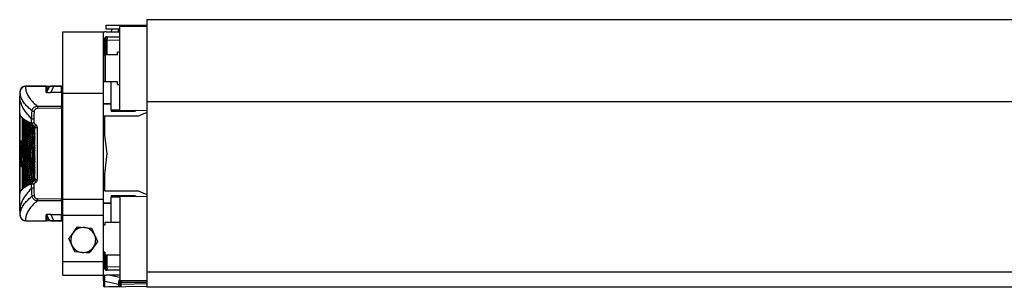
# Model space of a CAD drawing. Header units: millimetres. Extents: x 0 to 420, y 0 to 297.
# Tile 7 of 9: x 262 to 310, y 234 to 247. Entities that reach past the tile are written whole.
import ezdxf

# ---------------------------------------------------------------- set-up
doc = ezdxf.new("R2010")
doc.units = ezdxf.units.MM

msp = doc.modelspace()

# ---------------------------------------------------------------- linework, layer by layer
at = {"color": 7, "linetype": 'Continuous', "lineweight": 25}
for p, q in [((266.4487, 246.1584), (266.4487, 246.3549)), ((266.4487, 246.3549), (267.1035, 246.3549)), ((267.1035, 246.1584), (266.4487, 246.1584)), ((267.0381, 246.0274), (267.0381, 246.1584)), ((267.1035, 246.3549), (268.4132, 246.3549)), ((267.1035, 246.3549), (267.1035, 246.2894)), ((268.4132, 246.2936), (267.1035, 246.2894)), ((267.1035, 244.2595), (267.1035, 246.2894)), ((346.99, 246.6168), (268.4132, 246.6168)), ((268.4132, 246.6168), (268.4132, 242.6337)), ((264.3533, 243.0598), (264.3533, 246.0274)), ((264.3533, 246.0274), (266.3178, 246.0274)), ((266.3178, 243.0598), (266.3178, 246.0274)), ((266.3718, 245.7183), (266.3702, 245.6983)), ((266.4225, 245.6983), (266.3702, 245.6983)), ((266.3702, 245.6983), (266.3702, 244.9143)), ((266.4154, 246.0257), (266.3844, 246.0263)), ((266.4225, 245.6983), (266.4225, 244.9143)), ((266.4487, 246.0274), (267.1035, 246.0274)), ((266.488, 245.7917), (267.1035, 245.7917)), ((267.1035, 245.7477), (266.4897, 245.7638)), ((266.3571, 244.9143), (266.3571, 245.6608)), ((266.4897, 245.6343), (267.1035, 245.6182)), ((266.4897, 244.9143), (266.4897, 245.6343)), ((266.3374, 244.8488), (266.3178, 244.8488)), ((266.3374, 243.6047), (266.3374, 244.9143)), ((266.3374, 244.9143), (266.4029, 244.9143)), ((266.4029, 244.9143), (266.4029, 243.6047)), ((266.9922, 244.9143), (266.4029, 244.9143)), ((267.1035, 245.0452), (266.9922, 245.0452)), ((266.9922, 244.9143), (266.9922, 245.0452)), ((267.1035, 242.2296), (267.1035, 244.2595)), ((266.3178, 243.8011), (266.3374, 243.8011)), ((263.548, 243.4012), (262.534, 243.3923)), ((262.5341, 243.3808), (264.2879, 243.3961)), ((262.5341, 243.3827), (262.5341, 243.3808)), ((262.5341, 243.3808), (262.5341, 243.379)), ((263.5449, 243.1065), (263.5449, 243.3656)), ((263.5607, 243.3891), (263.5679, 243.3898)), ((263.5787, 243.3855), (263.5787, 243.1264)), ((263.5787, 243.1264), (263.6984, 243.3581)), ((263.7549, 243.3914), (263.9028, 243.3927)), ((263.9028, 243.3735), (263.7592, 243.0955)), ((264.2879, 243.4076), (263.7745, 243.4032)), ((264.2879, 243.0999), (264.2879, 243.3919)), ((264.3533, 243.3427), (264.2879, 243.3439)), ((264.2879, 243.3323), (264.3533, 243.3312)), ((266.3374, 243.6243), (266.3178, 243.6243)), ((266.3286, 243.6047), (266.3178, 243.6047)), ((266.4029, 243.6047), (266.3374, 243.6047)), ((266.9922, 243.6047), (266.4029, 243.6047)), ((266.6845, 242.2296), (266.6845, 243.6047)), ((266.9922, 243.4737), (266.9922, 243.6047)), ((266.9922, 243.4737), (267.1035, 243.4737)), ((262.258, 242.9178), (262.258, 242.9178)), ((262.258, 242.0933), (262.258, 242.9178)), ((262.2759, 243.1474), (262.2759, 243.1493)), ((263.7592, 243.0955), (264.2879, 243.0999)), ((264.2879, 243.0886), (263.7592, 243.0841)), ((264.2879, 243.0999), (264.2879, 243.0886)), ((264.2879, 243.0886), (264.2879, 242.4336)), ((264.2879, 243.055), (264.3533, 243.0542)), ((264.2879, 243.025), (264.3533, 243.0239)), ((264.3533, 243.0598), (266.3178, 243.0598)), ((264.3533, 237.9242), (264.3533, 243.0598)), ((266.3178, 237.9242), (266.3178, 243.0598)), ((263.1152, 242.4242), (264.2879, 242.4336)), ((264.2879, 242.3292), (264.2879, 242.4336)), ((264.2879, 242.37), (264.3533, 242.3689)), ((266.3178, 242.557), (266.6845, 242.557)), ((266.3178, 242.5373), (266.6845, 242.5373)), ((266.3844, 242.5373), (266.3844, 242.557)), ((346.99, 242.6337), (268.4132, 242.6337)), ((268.4132, 242.6337), (268.4132, 234.3832)), ((262.258, 242.0933), (262.258, 242.0933)), ((262.258, 238.1751), (262.258, 242.0933)), ((262.2695, 242.0819), (262.2695, 238.1865)), ((262.3891, 240.7621), (262.3891, 241.8584)), ((264.2879, 242.3292), (263.1152, 242.3198)), ((264.2879, 242.3297), (264.3533, 242.3297)), ((264.2879, 242.3292), (264.2879, 237.9392)), ((266.3844, 240.9876), (266.3844, 241.951)), ((266.4148, 241.9545), (268.0334, 241.9545)), ((267.1036, 242.2296), (266.6845, 242.2296)), ((267.1035, 242.2296), (266.6845, 242.2296)), ((266.6845, 242.2296), (266.6845, 242.2296)), ((266.6845, 242.2296), (266.6845, 242.1772)), ((266.6845, 242.1772), (267.7322, 242.1772)), ((267.1035, 242.2296), (268.4132, 242.2253)), ((262.376, 241.852), (262.5075, 241.7208)), ((262.4151, 241.813), (262.4151, 241.4735)), ((262.4151, 241.3348), (262.4151, 241.4735)), ((262.4584, 241.7977), (262.4936, 241.75)), ((262.8373, 241.5961), (262.8377, 241.5961)), ((262.8377, 241.5961), (262.8377, 241.7979)), ((262.8377, 241.7979), (262.8377, 241.7979)), ((262.8487, 241.5682), (262.8493, 241.5684)), ((262.9411, 241.7977), (262.9411, 241.6232)), ((262.9752, 241.4424), (262.9757, 241.4421)), ((262.9958, 241.3952), (262.9946, 241.3958)), ((262.9946, 241.0681), (262.9946, 241.3958)), ((262.9958, 241.3952), (263.0992, 241.3952)), ((262.9958, 238.8731), (262.9958, 241.3952)), ((263.0992, 241.3952), (263.0992, 238.8731)), ((266.488, 240.1342), (266.3178, 241.5363)), ((262.9946, 240.5294), (262.9946, 240.9185)), ((262.4151, 240.7564), (262.3496, 240.7559)), ((262.4167, 240.5761), (262.3496, 240.5755)), ((262.3496, 240.5324), (262.3496, 240.5755)), ((262.3496, 240.5324), (262.4169, 240.5324)), ((262.3496, 240.4706), (262.3496, 240.5324)), ((262.3496, 240.4307), (262.3496, 240.4706)), ((262.3496, 240.4706), (262.4169, 240.4706)), ((262.3496, 240.4307), (262.4168, 240.4302)), ((262.3496, 240.3446), (262.3496, 240.4307)), ((262.4151, 240.5776), (262.4151, 240.3572)), ((262.4169, 240.4706), (262.4169, 240.5324)), ((262.4179, 240.4711), (262.4179, 240.0712)), ((262.4832, 240.7922), (262.4789, 240.7922)), ((262.8976, 240.7928), (262.8329, 240.7917)), ((262.9495, 240.4647), (262.8836, 240.4646)), ((264.3533, 240.7628), (264.3501, 240.7628)), ((262.3496, 240.3446), (262.4158, 240.3441)), ((262.3496, 240.3415), (262.3496, 240.3446)), ((262.3496, 240.3415), (262.4158, 240.3409)), ((262.3496, 240.0147), (262.3496, 240.33)), ((262.3496, 240.0147), (262.3496, 240.058)), ((262.3496, 240.0147), (262.4156, 240.0146)), ((262.3496, 239.9741), (262.3496, 240.0147)), ((262.3496, 239.9741), (262.4155, 239.9735)), ((262.3496, 239.7693), (262.3496, 239.9741)), ((262.4151, 240.3409), (262.4151, 240.3386)), ((262.4151, 240.1825), (262.4151, 240.0175)), ((262.4179, 240.0712), (262.4287, 240.0712)), ((262.5686, 240.1725), (262.503, 240.1724)), ((262.9946, 239.9907), (262.9946, 240.3798)), ((266.3178, 238.5632), (266.488, 240.1342)), ((262.3496, 239.7693), (262.4168, 239.7698)), ((262.3496, 239.7294), (262.3496, 239.7693)), ((262.3496, 239.7294), (262.4169, 239.7294)), ((262.3496, 239.5473), (262.3496, 239.7294)), ((262.3496, 239.5042), (262.3496, 239.5473)), ((262.3496, 239.5473), (262.4169, 239.5473)), ((262.3496, 239.5042), (262.4167, 239.5036)), ((262.3496, 239.4998), (262.3496, 239.5042)), ((262.3496, 239.4998), (262.4151, 239.4994)), ((262.3496, 239.4843), (262.3496, 239.4998)), ((262.3496, 239.4843), (262.4151, 239.4837)), ((262.3891, 238.4144), (262.3891, 239.484)), ((262.4151, 239.5036), (262.4151, 239.1802)), ((262.4169, 239.5473), (262.4169, 239.7294)), ((262.4179, 239.9325), (262.4179, 239.5325)), ((262.4179, 239.5325), (262.4287, 239.5325)), ((262.4789, 239.4762), (262.5047, 239.4758)), ((262.5623, 239.7007), (262.4967, 239.7007)), ((262.9201, 239.5222), (262.8541, 239.5225)), ((262.9539, 239.9061), (262.888, 239.906)), ((262.9201, 239.5222), (262.9292, 239.5829)), ((262.9946, 239.4521), (262.9946, 239.8412)), ((262.4151, 239.1802), (262.4151, 238.7802)), ((262.4179, 239.3938), (262.4179, 238.9939)), ((262.4179, 238.9939), (262.4287, 238.9939)), ((262.9946, 238.9134), (262.9946, 239.3025)), ((266.3844, 238.3247), (266.3844, 239.1779)), ((262.5072, 238.5473), (262.376, 238.4164)), ((262.4151, 238.6416), (262.4151, 238.7802)), ((262.4935, 238.5183), (262.4644, 238.4799)), ((262.7673, 238.7272), (262.7313, 238.7059)), ((262.8377, 238.6723), (262.8373, 238.6723)), ((262.8377, 238.4704), (262.8377, 238.6723)), ((262.8487, 238.7001), (262.8493, 238.7)), ((262.9411, 238.6452), (262.9411, 238.4707)), ((262.9958, 238.8731), (263.0992, 238.8731)), ((262.258, 237.3506), (262.258, 238.1751)), ((262.258, 238.1751), (262.258, 238.1751)), ((262.8377, 238.4704), (262.8377, 238.4704)), ((268.0334, 238.3138), (266.4367, 238.3138)), ((267.7322, 238.0912), (266.6845, 238.0912)), ((266.6845, 238.0912), (266.6845, 238.0388)), ((266.6845, 238.0388), (267.1043, 238.0388)), ((266.6845, 236.7947), (266.6845, 238.0388)), ((268.4132, 238.043), (267.1035, 238.0388)), ((267.1035, 238.0388), (267.1035, 233.979)), ((263.1152, 237.9486), (264.2879, 237.9392)), ((264.2879, 237.8348), (263.1152, 237.8442)), ((264.2879, 237.8348), (264.2879, 237.9392)), ((264.2879, 237.9387), (264.3533, 237.9387)), ((264.2879, 237.8984), (264.3533, 237.8995)), ((264.2879, 237.8348), (264.2879, 237.1798)), ((264.3533, 237.9242), (266.3178, 237.9242)), ((264.3533, 237.1456), (264.3533, 237.9242)), ((266.3178, 237.1456), (266.3178, 237.9242)), ((266.6845, 237.731), (266.3178, 237.731)), ((266.6845, 237.7114), (266.3178, 237.7114)), ((266.3844, 237.7114), (266.3844, 237.731)), ((262.258, 237.3506), (262.258, 237.3505)), ((262.2759, 237.1191), (262.2759, 237.121)), ((263.5449, 236.9027), (263.5449, 237.1619)), ((263.6984, 236.9103), (263.5787, 237.142)), ((263.5787, 237.142), (263.5787, 236.8829)), ((263.7592, 237.1842), (264.2879, 237.1798)), ((264.2879, 237.1684), (263.7592, 237.1729)), ((263.7592, 237.1729), (263.9028, 236.8948)), ((264.2879, 237.2433), (264.3533, 237.2445)), ((264.2879, 237.2134), (264.3533, 237.2142)), ((264.2879, 237.1798), (264.2879, 237.1684)), ((264.2879, 236.8764), (264.2879, 237.1684)), ((264.3533, 237.1456), (266.3178, 237.1456)), ((264.3533, 234.8957), (264.3533, 237.1456)), ((266.3178, 234.8957), (266.3178, 237.1456)), ((262.534, 236.876), (263.548, 236.8672)), ((262.5341, 236.8893), (262.5341, 236.8875)), ((262.5341, 236.8875), (264.2879, 236.8723)), ((262.5341, 236.8875), (262.5341, 236.8852)), ((263.5679, 236.8786), (263.5607, 236.8792)), ((263.9028, 236.8757), (263.7549, 236.8769)), ((263.7745, 236.8652), (264.2879, 236.8607)), ((264.2879, 236.9361), (264.3533, 236.9372)), ((264.2879, 236.9245), (264.3533, 236.9256)), ((266.3832, 236.6637), (266.3178, 236.6637)), ((267.1035, 236.7947), (266.3832, 236.7947)), ((266.3832, 236.7947), (266.3832, 236.6637)), ((265.0449, 236.578), (265.3923, 236.5452)), ((265.3923, 236.5452), (265.7397, 236.5124)), ((265.7397, 236.5124), (265.8851, 236.1952)), ((265.8851, 236.1952), (266.0304, 235.8779)), ((264.6407, 236.009), (264.6407, 236.009)), ((264.786, 235.6917), (264.6407, 236.009)), ((264.9314, 235.3744), (264.786, 235.6917)), ((266.0304, 235.8779), (266.0304, 235.8779)), ((264.9314, 235.3744), (264.9314, 235.3744)), ((265.2788, 235.3417), (264.9314, 235.3744)), ((265.6262, 235.3089), (265.2788, 235.3417)), ((265.6262, 235.3089), (265.6262, 235.3089)), ((266.3832, 235.3541), (266.3178, 235.3541)), ((266.3571, 234.6076), (266.3571, 235.3541)), ((266.3702, 235.3541), (266.3702, 234.5701)), ((266.3832, 235.3541), (266.3832, 235.2231)), ((266.3832, 235.2231), (267.1035, 235.2231)), ((266.4225, 235.2231), (266.4225, 234.5701)), ((266.4897, 234.6341), (266.4897, 235.2231)), ((264.3533, 234.8957), (266.3178, 234.8957)), ((264.3533, 234.2409), (264.3533, 234.8957)), ((266.3178, 234.2409), (266.3178, 234.8957)), ((264.3533, 234.2409), (266.3178, 234.2409)), ((264.3533, 234.2409), (266.3178, 234.2409)), ((264.3533, 234.2409), (266.3178, 234.2409)), ((266.3178, 233.9585), (266.3178, 234.2409)), ((266.4225, 234.5701), (266.3702, 234.5701)), ((266.3702, 234.5701), (266.3718, 234.5512)), ((267.1035, 234.2409), (266.4487, 234.2409)), ((267.1035, 234.4766), (266.488, 234.4766)), ((267.1035, 234.6502), (266.4897, 234.6341)), ((266.4897, 234.5046), (267.1035, 234.5207)), ((267.1035, 234.1309), (266.5763, 234.2409)), ((346.99, 234.3832), (268.4132, 234.3832)), ((268.4132, 234.3832), (268.4132, 233.6516)), ((266.3178, 233.9585), (266.3178, 233.7458)), ((266.3178, 233.7458), (266.3178, 233.7438)), ((266.381, 233.9423), (267.0403, 233.8047)), ((266.381, 233.6818), (266.381, 233.9423)), ((267.0403, 233.8047), (267.0403, 233.782)), ((267.1035, 233.979), (268.4132, 233.9748)), ((267.1035, 233.8862), (267.1035, 233.856)), ((267.1035, 233.856), (267.1035, 233.7658)), ((268.4132, 233.9299), (267.1702, 233.9516)), ((267.1702, 233.7915), (267.1702, 233.8997)), ((267.1702, 233.8997), (268.4132, 233.878)), ((268.4132, 233.8132), (267.1702, 233.7915)), ((266.3844, 233.6818), (266.381, 233.6818)), ((266.3844, 233.6783), (268.4132, 233.7137)), ((346.99, 233.6516), (268.4132, 233.6516))]:
    msp.add_line(p, q, dxfattribs=at)
at = {"color": 7, "linetype": 'Continuous', "lineweight": 25, "flags": 128}
for points in [[(263.5787, 243.3855), (263.5727, 243.3879), (263.5679, 243.3898)], [(268.0334, 241.9545), (268.2778, 242.0678), (268.4132, 242.1155)], [(262.9757, 241.4421), (262.9122, 241.5052), (262.8985, 241.5188), (262.8487, 241.5682)], [(262.9411, 241.6232), (262.9714, 241.593), (263.0486, 241.5164)], [(262.8487, 238.7001), (262.9122, 238.7632), (262.9757, 238.8262)], [(263.0486, 238.752), (262.9714, 238.6753), (262.9411, 238.6452)], [(268.4132, 238.1529), (268.2778, 238.2006), (268.0334, 238.3138)]]:
    msp.add_lwpolyline(points, dxfattribs=at)
at = {"color": 7, "linetype": 'Continuous', "lineweight": 25}
for centre, radius, start, end in [((267.0381, 245.8965), 0.3929, 138.18969, 160.52878), ((266.4487, 245.7), 0.3274, 90, 113.57818), ((266.3832, 245.9608), 0.0655, 89, 133.69286), ((266.488, 245.6608), 0.131, 90, 180), ((266.3457, 246.021), 0.0391, 0.14666, 7.719), ((266.8909, 246.3618), 0.7707, 231.00532, 233.89864), ((266.488, 245.6983), 0.0655, 88.5, 180), ((266.4874, 245.6991), 0.0648, 180.66164, 272.10274), ((266.8077, 245.7801), 0.3184, 177.90331, 182.93445), ((266.3716, 245.699), 0.1347, 331.27083, 28.72917), ((262.5359, 243.1193), 0.2616, 90.41075, 173.82145), ((262.536, 243.1175), 0.2616, 90.41461, 173.82073), ((263.5446, 243.4049), 0.0393, 270.45949, 330.36316), ((263.7554, 243.326), 0.0654, 90.5124, 150.65937), ((266.4842, 242.6997), 4.2318, 173.95163, 177.04549), ((263.5446, 243.1458), 0.0393, 270.45949, 330.36316), ((263.1238, 243.0898), 0.6354, 359.48748, 0.51252), ((266.7234, 242.372), 3.6086, 179.1712, 180.8288), ((266.6952, 280.5098), 38.5124, 264.28164, 264.43522), ((266.4148, 241.8236), 0.131, 90, 137.81818), ((267.7322, 242.5701), 0.3929, 270, 299.14395), ((262.8765, 241.5959), 0.0392, 179.69627, 224.89199), ((262.8772, 241.5963), 0.0395, 180.27775, 224.92063), ((266.2988, 238.2542), 4.605, 134.89458, 136.18907), ((262.8765, 238.6725), 0.0392, 135.10801, 180.30373), ((262.8772, 238.6721), 0.0395, 135.07937, 179.72225), ((266.2988, 242.0142), 4.605, 223.81093, 225.10542), ((266.6952, 199.7586), 38.5124, 95.56478, 95.71836), ((266.4367, 238.4448), 0.131, 204.78419, 270), ((267.7322, 237.6983), 0.3929, 60.85605, 90), ((266.7234, 237.8964), 3.6086, 179.1712, 180.8288), ((266.4842, 237.5687), 4.2318, 182.95451, 186.04838), ((262.536, 237.1509), 0.2616, 186.17949, 269.5857), ((262.5359, 237.1491), 0.2616, 186.17855, 269.58925), ((263.5446, 237.1226), 0.0393, 29.63684, 89.54051), ((263.1238, 237.1786), 0.6354, 359.48748, 0.51252), ((263.5446, 236.8634), 0.0393, 29.63684, 89.54051), ((263.7554, 236.9423), 0.0654, 209.34063, 269.4876), ((265.3356, 235.9434), 0.6044, 144.61284, 204.61284), ((265.3356, 235.9434), 0.6044, 84.61284, 144.61284), ((265.3356, 235.9434), 0.6044, 24.61284, 84.61284), ((265.3356, 235.9434), 0.6044, 324.61284, 24.61284), ((265.3356, 235.9434), 0.6044, 204.61284, 264.61284), ((265.3356, 235.9434), 0.6044, 264.61284, 324.61284), ((266.4487, 234.5683), 0.3274, 246.42182, 270), ((266.488, 234.6076), 0.131, 180, 270), ((266.8909, 233.9066), 0.7707, 126.10136, 128.99468), ((266.4874, 234.5693), 0.0648, 87.89726, 179.33836), ((266.488, 234.5701), 0.0655, 180, 271.5), ((266.761, 234.4886), 0.2717, 176.63295, 182.52929), ((266.3716, 234.5693), 0.1347, 331.27083, 28.72917), ((266.3666, 234.0175), 0.0766, 230.35336, 280.79893), ((266.3832, 233.7438), 0.0655, 180, 271), ((267.0547, 233.8007), 0.0985, 60.23811, 98.91748), ((267.0547, 233.7295), 0.0766, 50.35336, 100.79893), ((267.0547, 233.7068), 0.0766, 50.35336, 100.79893), ((267.169, 233.8862), 0.0655, 154.07066, 180), ((267.1685, 233.8565), 0.065, 180.45213, 271.42472), ((267.169, 233.8862), 0.0655, 89, 154.07066), ((267.5519, 234.1007), 0.4297, 196.46853, 200.69739), ((267.4352, 233.9696), 0.2657, 178.02697, 183.88338), ((267.1119, 233.9257), 0.0638, 335.95366, 24.04634)]:
    msp.add_arc(centre, radius, start, end, dxfattribs=at)
for centre, major_axis, ratio, start_param, end_param in [((263.9772, 243.3279), (0.281, -0.0258), 0.1425845, 1.8517637, 3.0286506), ((263.8927, 243.1245), (0.3478, 0.0182), 0.1038687, 3.1361623, 4.3130492), ((263.8923, 243.1636), (0.3138, 0.0411), 0.1773458, 3.0742614, 4.2511482), ((374.7538, 242.5346), (112.3374, 1.2809), 0.414169, 3.1368704, 3.1647365), ((374.7538, 240.8124), (112.3374, -1.2809), 0.414169, 3.1476617, 3.1753083), ((374.7538, 243.0733), (112.3374, 1.2809), 0.414169, 3.1412513, 3.1666855), ((374.7538, 241.351), (112.3374, -1.2809), 0.414169, 3.1594411, 3.1817341), ((374.7538, 243.6119), (112.3374, 1.2809), 0.414169, 3.1531833, 3.218904), ((374.7538, 241.8897), (112.3374, -1.2809), 0.414169, 3.1715549, 3.2359826), ((374.7538, 244.1506), (112.3374, 1.2809), 0.414169, 3.1653215, 3.2294091), ((374.7538, 242.4283), (112.3374, -1.2809), 0.414169, 3.1836893, 3.2284504), ((374.7538, 244.6892), (112.3374, 1.2809), 0.414169, 3.1778803, 3.2177659), ((374.7538, 242.967), (112.3374, -1.2809), 0.414169, 3.1966516, 3.2268682), ((374.7538, 245.2279), (112.3374, 1.2809), 0.414169, 3.1906186, 3.2178101), ((374.7538, 243.5056), (112.3374, -1.2809), 0.414169, 3.2096241, 3.2295325), ((374.7538, 245.7665), (112.3374, 1.2809), 0.414169, 3.203634, 3.221638), ((374.7538, 245.7665), (112.2719, 1.2801), 0.414169, 3.2046672, 3.2212045), ((374.7538, 244.0443), (112.3374, -1.2809), 0.414169, 3.2226079, 3.2479278), ((374.7538, 246.3052), (112.3374, 1.2809), 0.414169, 3.2166698, 3.2384832), ((374.7538, 246.3052), (112.2719, 1.2801), 0.414169, 3.2175547, 3.2325931), ((374.7538, 244.5829), (112.3374, -1.2809), 0.414169, 3.2356038, 3.2479278), ((374.7538, 246.8439), (112.3374, 1.2809), 0.414169, 3.2297269, 3.2384832), ((374.7538, 246.8439), (112.2719, 1.2801), 0.414169, 3.2298573, 3.2325931), ((374.7538, 240.2737), (112.3374, -1.2809), 0.414169, 3.146315, 3.1742349), ((374.7538, 241.996), (112.3374, 1.2809), 0.414169, 3.1368704, 3.1874403), ((374.7538, 245.2279), (112.2719, 1.2801), 0.414169, 3.2014731, 3.2118391), ((374.7538, 239.1236), (112.3375, -1.2707), 0.4082376, 3.1408103, 3.1426868), ((374.7538, 239.735), (112.3374, -1.2809), 0.414169, 3.1532999, 3.1941409), ((374.7538, 241.351), (112.3374, -1.2809), 0.414169, 3.182791, 3.2255169), ((374.7538, 244.6892), (112.2719, 1.2801), 0.414169, 3.2014731, 3.2111161), ((374.7538, 245.7665), (112.3374, 1.2809), 0.414169, 3.2282303, 3.2384832), ((374.7538, 245.7665), (112.2719, 1.2801), 0.414169, 3.2282952, 3.2325931), ((374.7538, 241.0764), (112.3375, 1.2707), 0.4082381, 3.1369749, 3.142375), ((374.7538, 241.4573), (112.3374, 1.2809), 0.414169, 3.1438553, 3.1769639), ((374.7538, 240.8124), (112.3374, -1.2809), 0.414169, 3.1858228, 3.2150558), ((374.7538, 243.0733), (112.3374, 1.2809), 0.414169, 3.1764356, 3.2084087), ((374.7538, 244.1506), (112.2719, 1.2801), 0.414169, 3.2014731, 3.2107809), ((374.7538, 243.5056), (112.3374, -1.2809), 0.414169, 3.2383085, 3.2479278), ((374.7538, 239.1964), (112.3374, -1.2809), 0.414169, 3.1532999, 3.1836839), ((374.7538, 240.9186), (112.3374, 1.2809), 0.414169, 3.1438553, 3.1659828), ((374.7538, 240.2737), (112.3374, -1.2809), 0.414169, 3.1835014, 3.2045977), ((374.7538, 242.5346), (112.3374, 1.2809), 0.414169, 3.1749937, 3.1979214), ((374.7538, 243.6119), (112.2719, 1.2801), 0.414169, 3.2014731, 3.2177406), ((374.7538, 244.1506), (112.2719, 1.2801), 0.414169, 3.2145152, 3.2294268), ((374.7538, 242.4283), (112.3374, -1.2809), 0.414169, 3.2325732, 3.2458073), ((374.7538, 244.6892), (112.3374, 1.2809), 0.414169, 3.2253052, 3.2384832), ((374.7538, 242.967), (112.3374, -1.2809), 0.414169, 3.2375651, 3.2479278), ((374.7538, 245.2279), (112.3374, 1.2809), 0.414169, 3.228661, 3.2384832), ((374.7538, 244.6892), (112.2719, 1.2801), 0.414169, 3.2253774, 3.2325931), ((374.7538, 245.2279), (112.2719, 1.2801), 0.414169, 3.2287259, 3.2325931), ((374.7538, 238.1191), (112.3374, -1.2809), 0.414169, 3.146315, 3.1615875), ((374.7538, 238.6577), (112.3374, -1.2809), 0.414169, 3.1532999, 3.1732253), ((374.7538, 240.38), (112.3374, 1.2809), 0.414169, 3.1438553, 3.1550218), ((374.7538, 243.0733), (112.2719, 1.2801), 0.414169, 3.2014731, 3.2084294), ((374.7538, 239.8413), (112.3374, 1.2809), 0.414169, 3.1368704, 3.1437796), ((374.7538, 237.5804), (112.3374, -1.2809), 0.414169, 3.146315, 3.1502874), ((374.7538, 240.9186), (112.2719, 1.2801), 0.414169, 3.164923, 3.1664968), ((263.8927, 237.1439), (0.3478, -0.0182), 0.1038687, 1.9701362, 3.147023), ((263.8923, 237.1047), (0.3138, -0.0411), 0.1773458, 2.0320371, 3.2089239), ((263.9772, 236.9405), (0.281, 0.0258), 0.1425845, 3.2545347, 4.4314216), ((266.3832, 234.2764), (0.0134, 1.335), 0.0008219, 4.4594228, 4.6906264), ((267.0381, 234.1398), (-0.0134, 1.3406), 0.0008151, 1.7521648, 1.8234209), ((267.169, 240.2411), (-0.0011, 6.549), 0.0000153, 3.186618, 3.3160992), ((221.4071, 239.4423), (160.749, 1.1807), 0.0394615, 4.9956832, 5.0001454), ((266.3832, 240.2274), (-0.0011, 6.549), 0.0000153, 3.1415929, 3.1741129)]:
    msp.add_ellipse(centre, major_axis=major_axis, ratio=ratio, start_param=start_param, end_param=end_param, dxfattribs=at)
for points, knots in [([(262.5331, 243.3895), (262.5045, 243.3876), (262.4494, 243.3838), (262.3813, 243.3451), (262.3331, 243.2992), (262.3029, 243.2526), (262.2859, 243.2104), (262.2782, 243.1771), (262.2756, 243.1568), (262.2752, 243.1494), (262.2752, 243.1493)], [0, 0, 0, 0, 0.2191321, 0.421732, 0.5896032, 0.7314094, 0.8479313, 0.9378161, 0.9988061, 1, 1, 1, 1]), ([(262.5341, 243.379), (262.5389, 243.3138), (262.5485, 243.1834), (262.6243, 242.9883), (262.7763, 242.7347), (262.9809, 242.5472), (263.1152, 242.4242)], [0, 0, 0, 0, 0.2036202, 0.4072406, 0.6109477, 1, 1, 1, 1]), ([(263.5449, 243.3656), (263.5452, 243.3679), (263.5459, 243.3746), (263.5456, 243.3824), (263.5581, 243.388), (263.5607, 243.3891)], [0, 0, 0, 0, 0.2892673, 0.8568296, 1, 1, 1, 1]), ([(263.5784, 243.3899), (263.6136, 243.3902), (263.6792, 243.3908), (263.7309, 243.3912), (263.7549, 243.3914)], [0, 0, 0, 0, 0.535561, 1, 1, 1, 1]), ([(263.6984, 243.3581), (263.6745, 243.3603), (263.6316, 243.3642), (263.5949, 243.379), (263.5787, 243.3855)], [0, 0, 0, 0, 0.5599741, 1, 1, 1, 1]), ([(263.9028, 243.3927), (263.9748, 243.3933), (264.1033, 243.3945), (264.2314, 243.3956), (264.2879, 243.3961)], [0, 0, 0, 0, 0.5593923, 1, 1, 1, 1]), ([(263.9028, 243.3735), (263.9028, 243.3796), (263.9028, 243.3905), (263.9028, 243.392), (263.9028, 243.3927)], [0, 0, 0, 0, 0.56, 1, 1, 1, 1]), ([(264.2879, 243.3919), (264.216, 243.3868), (264.0879, 243.3777), (263.9593, 243.3748), (263.9028, 243.3735)], [0, 0, 0, 0, 0.560586, 1, 1, 1, 1]), ([(264.2879, 243.3919), (264.2879, 243.3927), (264.2879, 243.3945), (264.2879, 243.3959), (264.2879, 243.396), (264.2879, 243.3961)], [0, 0, 0, 0, 0.3193957, 0.7481913, 1, 1, 1, 1]), ([(262.2762, 243.1611), (262.2724, 243.1227), (262.2647, 243.0461), (262.2602, 242.9693), (262.258, 242.931)], [0, 0, 0, 0, 0.5005685, 1, 1, 1, 1]), ([(262.8377, 241.7979), (262.8333, 241.805), (262.8057, 241.8486), (262.6894, 241.9699), (262.4895, 242.2226), (262.2973, 242.5552), (262.2711, 242.7969), (262.258, 242.9178)], [0, 0, 0, 0, 0.0117013, 0.0722088, 0.3141935, 0.6568871, 1, 1, 1, 1]), ([(262.8578, 242.189), (262.7233, 242.3095), (262.5181, 242.4932), (262.3673, 242.7666), (262.2873, 242.9011), (262.2874, 243.1847), (262.2759, 243.1456), (262.2759, 243.1456)], [0, 0, 0, 0, 0.3887669, 0.5925279, 0.7962893, 0.9999993, 1, 1, 1, 1]), ([(262.2759, 243.1456), (262.2759, 243.1456), (262.2759, 243.1462), (262.2759, 243.1468), (262.2759, 243.1474)], [0, 0, 0, 0, 0.0003655, 1, 1, 1, 1]), ([(262.8578, 242.189), (262.8636, 242.2178), (262.8752, 242.2754), (262.9274, 242.3484), (262.9986, 242.4007), (263.0655, 242.4218), (263.1048, 242.4237), (263.1152, 242.4242)], [0, 0, 0, 0, 0.2296881, 0.4595969, 0.6887793, 0.9180889, 1, 1, 1, 1]), ([(262.258, 242.0933), (262.2628, 242.0579), (262.2707, 242.0011), (262.323, 241.9228), (262.3686, 241.8744), (262.4236, 241.8261), (262.4877, 241.7777), (262.5929, 241.7133), (262.709, 241.6528), (262.7974, 241.6137), (262.8373, 241.5961)], [0, 0, 0, 0, 0.2128192, 0.3423754, 0.4719316, 0.50432, 0.6339994, 0.7636564, 0.8932125, 1, 1, 1, 1]), ([(262.8487, 241.5682), (262.8088, 241.5859), (262.7205, 241.6249), (262.6044, 241.6855), (262.4991, 241.7499), (262.4351, 241.7982), (262.38, 241.8466), (262.336, 241.895), (262.2985, 241.9434), (262.2929, 241.9703), (262.2918, 241.9756)], [0, 0, 0, 0, 0.1302824, 0.288343, 0.4465265, 0.6047374, 0.6442518, 0.8023123, 0.9603728, 1, 1, 1, 1]), ([(262.8377, 241.7979), (262.8381, 241.8324), (262.8395, 241.9629), (262.8501, 242.0931), (262.8578, 242.189)], [0, 0, 0, 0, 0.2638842, 1, 1, 1, 1]), ([(262.9606, 242.1788), (262.953, 242.0854), (262.9428, 241.9585), (262.9414, 241.8312), (262.9411, 241.7977)], [0, 0, 0, 0, 0.7365741, 1, 1, 1, 1]), ([(263.1152, 242.3198), (263.109, 242.3195), (263.0853, 242.3184), (263.045, 242.3059), (263.0022, 242.2746), (262.9708, 242.2307), (262.964, 242.1961), (262.9606, 242.1788)], [0, 0, 0, 0, 0.08210774, 0.31165455, 0.54070711, 0.77036972, 1, 1, 1, 1]), ([(262.5017, 241.7299), (262.5119, 241.719), (262.5459, 241.6823), (262.6151, 241.6325), (262.7172, 241.5676), (262.8273, 241.5073), (262.9321, 241.4597), (262.9793, 241.4382)], [0, 0, 0, 0, 0.1134097, 0.380634, 0.514243, 0.7814673, 1, 1, 1, 1]), ([(262.7226, 241.5672), (262.7226, 241.5672), (262.7288, 241.5633), (262.7354, 241.5595), (262.7419, 241.5557)], [0, 0, 0, 0, 0.0053381, 1, 1, 1, 1]), ([(262.7726, 241.5381), (262.771, 241.539), (262.7632, 241.5434), (262.753, 241.5492), (262.7444, 241.5542), (262.7419, 241.5557)], [0, 0, 0, 0, 0.1494253, 0.747127, 1, 1, 1, 1]), ([(262.7726, 241.5381), (262.7814, 241.5333), (262.7996, 241.5232), (262.8291, 241.5076), (262.8506, 241.4966), (262.8621, 241.4908), (262.8626, 241.4906)], [0, 0, 0, 0, 0.3060679, 0.6376123, 0.9838287, 1, 1, 1, 1]), ([(262.9411, 241.7977), (262.9374, 241.7977), (262.9219, 241.7977), (262.895, 241.7978), (262.866, 241.7979), (262.8448, 241.7979), (262.8401, 241.7979), (262.8377, 241.7979)], [0, 0, 0, 0, 0.0716067, 0.3068114, 0.5378745, 0.7689372, 1, 1, 1, 1]), ([(262.9411, 241.6232), (262.9408, 241.6231), (262.9349, 241.6216), (262.9174, 241.617), (262.8901, 241.6099), (262.8634, 241.6029), (262.8443, 241.5979), (262.8399, 241.5967), (262.8377, 241.5961)], [0, 0, 0, 0, 0.0053156, 0.1176999, 0.3508535, 0.5700679, 0.7835799, 1, 1, 1, 1]), ([(262.9411, 241.6232), (262.9408, 241.623), (262.9356, 241.6199), (262.92, 241.6107), (262.8957, 241.5963), (262.8721, 241.5822), (262.8551, 241.572), (262.8512, 241.5696), (262.8493, 241.5684)], [0, 0, 0, 0, 0.00531559, 0.11769986, 0.35085354, 0.57006789, 0.78357989, 1, 1, 1, 1]), ([(262.8991, 241.4727), (262.8973, 241.4736), (262.8882, 241.4779), (262.876, 241.4839), (262.8658, 241.489), (262.8626, 241.4906)], [0, 0, 0, 0, 0.14692111, 0.73460584, 1, 1, 1, 1]), ([(262.8991, 241.4727), (262.9107, 241.4671), (262.9356, 241.4553), (262.9677, 241.4407), (262.9883, 241.4316), (262.9946, 241.4288)], [0, 0, 0, 0, 0.37841711, 0.80985914, 1, 1, 1, 1]), ([(262.9946, 241.3958), (262.9936, 241.4044), (262.9918, 241.4203), (262.982, 241.4352), (262.9761, 241.4414), (262.9752, 241.4424)], [0, 0, 0, 0, 0.49797232, 0.9247743, 1, 1, 1, 1]), ([(262.9958, 241.3952), (262.9958, 241.3965), (262.9956, 241.4052), (262.9916, 241.4228), (262.9813, 241.4353), (262.9757, 241.4421)], [0, 0, 0, 0, 0.0718682, 0.4987863, 1, 1, 1, 1]), ([(262.9958, 241.3952), (262.9959, 241.3954), (262.9967, 241.4016), (262.9986, 241.4172), (263.0003, 241.4353), (263.0014, 241.4463)], [0, 0, 0, 0, 0.0099417, 0.4001815, 1, 1, 1, 1]), ([(263.0486, 241.5164), (263.0627, 241.4988), (263.0889, 241.4662), (263.0987, 241.4209), (263.0991, 241.3985), (263.0992, 241.3952)], [0, 0, 0, 0, 0.4975078, 0.9271867, 1, 1, 1, 1]), ([(262.3496, 240.599), (262.3496, 240.6246), (262.3496, 240.6859), (262.3496, 240.7438), (262.3496, 240.7514), (262.3496, 240.7547)], [0, 0, 0, 0, 0.2849928, 0.6830324, 1, 1, 1, 1]), ([(262.4156, 240.0146), (262.4156, 240.1221), (262.4156, 240.3073), (262.4153, 240.5327), (262.4151, 240.6606), (262.4151, 240.7054), (262.4151, 240.7205)], [0, 0, 0, 0, 0.3858589, 0.6649336, 0.8871478, 1, 1, 1, 1]), ([(262.4169, 240.5324), (262.4169, 240.5373), (262.4169, 240.5471), (262.4169, 240.5602), (262.4168, 240.57), (262.4167, 240.5756), (262.4167, 240.5755), (262.4167, 240.5755)], [0, 0, 0, 0, 0.2143545, 0.4290874, 0.643822, 0.8585602, 1, 1, 1, 1]), ([(262.4168, 240.4302), (262.4168, 240.4324), (262.4168, 240.437), (262.4169, 240.4487), (262.4169, 240.4605), (262.4169, 240.468), (262.4169, 240.4706)], [0, 0, 0, 0, 0.27984956, 0.56482117, 0.8497894, 1, 1, 1, 1]), ([(262.4587, 240.1774), (262.459, 240.2509), (262.4596, 240.3756), (262.4615, 240.4809), (262.4623, 240.5241)], [0, 0, 0, 0, 0.5894269, 1, 1, 1, 1]), ([(262.4665, 240.5251), (262.468, 240.5643), (262.471, 240.6427), (262.4769, 240.6911), (262.4833, 240.6799), (262.4895, 240.6063), (262.4947, 240.4796), (262.4981, 240.3139), (262.4992, 240.128), (262.4979, 239.9429), (262.4944, 239.7794), (262.4891, 239.6557), (262.4829, 239.586), (262.4765, 239.5781), (262.4707, 239.6329), (262.466, 239.7443), (262.4629, 239.8996), (262.4615, 240.0815), (262.4619, 240.2686), (262.4638, 240.4214), (262.4658, 240.4963), (262.4665, 240.5251)], [0, 0, 0, 0, 0.0537008, 0.107401, 0.161118, 0.214849, 0.268575, 0.3222758, 0.3759418, 0.429583, 0.4832243, 0.5368906, 0.5905915, 0.6443177, 0.6980486, 0.7517655, 0.8054595, 0.8591318, 0.9127903, 0.9664454, 1, 1, 1, 1]), ([(262.465, 240.6254), (262.4668, 240.6701), (262.4705, 240.7595), (262.4753, 240.7806), (262.4778, 240.7912)], [0, 0, 0, 0, 0.49891752, 1, 1, 1, 1]), ([(262.4789, 240.7872), (262.4811, 240.7852), (262.4833, 240.7831), (262.4855, 240.7645), (262.4856, 240.7637)], [0, 0, 0, 0, 0.95858412, 1, 1, 1, 1]), ([(262.4898, 240.7145), (262.4913, 240.6909), (262.495, 240.6285), (262.4998, 240.4768), (262.5025, 240.3077), (262.5029, 240.2033), (262.503, 240.1724)], [0, 0, 0, 0, 0.2012869, 0.5312186, 0.8609815, 1, 1, 1, 1]), ([(262.7829, 240.408), (262.7859, 240.4724), (262.7911, 240.5869), (262.8, 240.6623), (262.8039, 240.6953)], [0, 0, 0, 0, 0.5628369, 1, 1, 1, 1]), ([(262.8004, 240.5113), (262.8043, 240.5502), (262.8121, 240.6281), (262.8273, 240.6775), (262.8432, 240.6685), (262.8583, 240.5982), (262.8707, 240.4754), (262.8788, 240.314), (262.8815, 240.1328), (262.8787, 239.9522), (262.8706, 239.7921), (262.8583, 239.6702), (262.8433, 239.6001), (262.8273, 239.5903), (262.8123, 239.6421), (262.7998, 239.7498), (262.7911, 239.9008), (262.7871, 240.0781), (262.7881, 240.2607), (262.7931, 240.4097), (262.7984, 240.4832), (262.8004, 240.5113)], [0, 0, 0, 0, 0.053804, 0.1076031, 0.1615183, 0.2155014, 0.269422, 0.323168, 0.3767051, 0.4301008, 0.4834934, 0.5370217, 0.5907565, 0.6446694, 0.6986525, 0.7525749, 0.8063418, 0.8599294, 0.9133852, 0.9668046, 1, 1, 1, 1]), ([(262.833, 240.785), (262.8345, 240.7871), (262.8422, 240.798), (262.8566, 240.7431), (262.873, 240.6308), (262.8803, 240.517), (262.8836, 240.4646)], [0, 0, 0, 0, 0.0747994, 0.3988125, 0.7227908, 1, 1, 1, 1]), ([(262.4155, 239.9739), (262.4155, 239.9741), (262.4155, 239.9744), (262.4156, 239.9808), (262.4156, 239.9912), (262.4156, 240.0032), (262.4156, 240.0113), (262.4156, 240.0146)], [0, 0, 0, 0, 0.1800885, 0.4029794, 0.6258698, 0.8487592, 1, 1, 1, 1]), ([(262.4158, 240.3415), (262.4158, 240.3414), (262.4158, 240.3411), (262.4158, 240.343), (262.4158, 240.3441)], [0, 0, 0, 0, 0.4588003, 1, 1, 1, 1]), ([(262.4725, 239.5065), (262.4703, 239.5357), (262.466, 239.5941), (262.4616, 239.7615), (262.4595, 239.9186), (262.459, 240.0133), (262.4589, 240.0354)], [0, 0, 0, 0, 0.3026632, 0.605193, 0.9075685, 1, 1, 1, 1]), ([(262.5028, 240.0348), (262.5021, 239.9627), (262.5009, 239.8404), (262.498, 239.7414), (262.4967, 239.7007)], [0, 0, 0, 0, 0.5886716, 1, 1, 1, 1]), ([(262.7825, 239.8714), (262.7806, 239.9409), (262.7769, 240.0744), (262.7786, 240.2136), (262.7794, 240.2804)], [0, 0, 0, 0, 0.520389, 1, 1, 1, 1]), ([(262.8901, 240.2877), (262.8911, 240.2151), (262.893, 240.0857), (262.8895, 239.9608), (262.888, 239.906)], [0, 0, 0, 0, 0.56102331, 1, 1, 1, 1]), ([(262.9539, 239.9061), (262.9551, 239.9369), (262.9563, 239.9689), (262.9564, 240.0029), (262.9564, 240.0043)], [0, 0, 0, 0, 0.95948592, 1, 1, 1, 1]), ([(262.4167, 239.504), (262.4167, 239.5042), (262.4167, 239.5046), (262.4168, 239.5111), (262.4169, 239.5216), (262.4169, 239.5343), (262.4169, 239.5432), (262.4169, 239.5473)], [0, 0, 0, 0, 0.1791483, 0.3938237, 0.6084978, 0.8231687, 1, 1, 1, 1]), ([(262.4169, 239.7294), (262.4169, 239.7343), (262.4169, 239.7441), (262.4169, 239.7571), (262.4168, 239.7656), (262.4168, 239.7688), (262.4168, 239.7698)], [0, 0, 0, 0, 0.2844746, 0.5694513, 0.8544304, 1, 1, 1, 1]), ([(262.4928, 239.6041), (262.491, 239.5745), (262.4869, 239.507), (262.4818, 239.4664), (262.4792, 239.4784), (262.479, 239.4795)], [0, 0, 0, 0, 0.4164318, 0.9479416, 1, 1, 1, 1]), ([(262.8328, 239.4767), (262.8265, 239.4842), (262.8138, 239.4993), (262.8011, 239.5867), (262.7952, 239.6526), (262.7938, 239.6682)], [0, 0, 0, 0, 0.431457, 0.865462, 1, 1, 1, 1]), ([(262.8825, 239.7835), (262.8784, 239.7243), (262.8706, 239.6124), (262.8594, 239.5513), (262.8541, 239.5225)], [0, 0, 0, 0, 0.5295417, 1, 1, 1, 1]), ([(262.8373, 238.6723), (262.7974, 238.6547), (262.709, 238.6156), (262.5929, 238.5551), (262.4877, 238.4907), (262.4236, 238.4423), (262.3686, 238.394), (262.323, 238.3456), (262.2707, 238.2673), (262.2628, 238.2104), (262.258, 238.1751)], [0, 0, 0, 0, 0.1067875, 0.2363437, 0.3660006, 0.49568, 0.5280684, 0.6576246, 0.7871807, 1, 1, 1, 1]), ([(262.2918, 238.2927), (262.2929, 238.2981), (262.2985, 238.325), (262.336, 238.3734), (262.38, 238.4218), (262.4351, 238.4701), (262.4991, 238.5185), (262.6044, 238.5829), (262.7205, 238.6434), (262.8088, 238.6825), (262.8487, 238.7001)], [0, 0, 0, 0, 0.0396272, 0.1976877, 0.3557482, 0.3952626, 0.5534735, 0.711657, 0.8697175, 1, 1, 1, 1]), ([(262.9645, 238.8236), (262.9225, 238.8044), (262.8234, 238.7589), (262.7172, 238.7007), (262.6151, 238.6358), (262.5459, 238.586), (262.5119, 238.5494), (262.5017, 238.5385)], [0, 0, 0, 0, 0.2007927, 0.4740831, 0.6107252, 0.8840156, 1, 1, 1, 1]), ([(262.7673, 238.7272), (262.7688, 238.7281), (262.7772, 238.7328), (262.7859, 238.7376), (262.7929, 238.7414)], [0, 0, 0, 0, 0.18503, 1, 1, 1, 1]), ([(262.8664, 238.7797), (262.855, 238.774), (262.8297, 238.7612), (262.806, 238.7485), (262.7929, 238.7414)], [0, 0, 0, 0, 0.4492129, 1, 1, 1, 1]), ([(262.8377, 238.6723), (262.8399, 238.6717), (262.8443, 238.6705), (262.8634, 238.6655), (262.8901, 238.6585), (262.9174, 238.6514), (262.9349, 238.6468), (262.9408, 238.6453), (262.9411, 238.6452)], [0, 0, 0, 0, 0.2164201, 0.4299321, 0.6491465, 0.8823001, 0.9946844, 1, 1, 1, 1]), ([(262.8493, 238.7), (262.8512, 238.6988), (262.8551, 238.6964), (262.8721, 238.6862), (262.8957, 238.6721), (262.92, 238.6577), (262.9356, 238.6484), (262.9408, 238.6453), (262.9411, 238.6452)], [0, 0, 0, 0, 0.2164201, 0.4299321, 0.6491465, 0.8823001, 0.9946844, 1, 1, 1, 1]), ([(262.8664, 238.7797), (262.8682, 238.7806), (262.877, 238.785), (262.8868, 238.7898), (262.8949, 238.7937), (262.8958, 238.7941)], [0, 0, 0, 0, 0.1825482, 0.9127414, 1, 1, 1, 1]), ([(262.9779, 238.8322), (262.9678, 238.8277), (262.9395, 238.815), (262.9129, 238.8022), (262.8958, 238.7941)], [0, 0, 0, 0, 0.3579755, 1, 1, 1, 1]), ([(262.9615, 238.8201), (262.9665, 238.8293), (262.9742, 238.8432), (262.9716, 238.8574), (262.9707, 238.8622)], [0, 0, 0, 0, 0.6608732, 1, 1, 1, 1]), ([(262.9757, 238.8262), (262.9746, 238.8258), (262.9698, 238.8237), (262.9651, 238.8217), (262.9615, 238.8201)], [0, 0, 0, 0, 0.231001, 1, 1, 1, 1]), ([(262.9707, 238.8622), (262.9776, 238.8652), (262.9859, 238.8689), (262.9944, 238.8725), (262.9958, 238.8731)], [0, 0, 0, 0, 0.8265638, 1, 1, 1, 1]), ([(262.9757, 238.8262), (262.9767, 238.8272), (262.9828, 238.8334), (262.9915, 238.8472), (262.9956, 238.8631), (262.9958, 238.8718), (262.9958, 238.8731)], [0, 0, 0, 0, 0.0771068, 0.5053181, 0.9215233, 1, 1, 1, 1]), ([(263.0014, 238.822), (263.0003, 238.833), (262.9986, 238.8512), (262.9967, 238.8668), (262.9959, 238.873), (262.9958, 238.8731)], [0, 0, 0, 0, 0.5998185, 0.9900583, 1, 1, 1, 1]), ([(263.0992, 238.8731), (263.0966, 238.8508), (263.0918, 238.8093), (263.0666, 238.7705), (263.051, 238.7544), (263.0486, 238.752)], [0, 0, 0, 0, 0.4977123, 0.9237782, 1, 1, 1, 1]), ([(262.8377, 238.4704), (262.8333, 238.4634), (262.8057, 238.4198), (262.6894, 238.2985), (262.4895, 238.0458), (262.2973, 237.7132), (262.2711, 237.4715), (262.258, 237.3506)], [0, 0, 0, 0, 0.0117013, 0.0722088, 0.3141935, 0.6568871, 1, 1, 1, 1]), ([(262.2759, 237.1228), (262.2759, 237.1228), (262.2763, 237.1878), (262.2924, 237.3191), (262.3659, 237.5144), (262.5188, 237.7685), (262.7235, 237.9562), (262.8578, 238.0794)], [0, 0, 0, 0, 0.0000007, 0.2037107, 0.4074721, 0.6112331, 1, 1, 1, 1]), ([(262.8377, 238.4704), (262.8401, 238.4704), (262.8448, 238.4705), (262.866, 238.4705), (262.895, 238.4706), (262.9219, 238.4706), (262.9374, 238.4707), (262.9411, 238.4707)], [0, 0, 0, 0, 0.2310628, 0.4621255, 0.6931886, 0.9283933, 1, 1, 1, 1]), ([(262.8578, 238.0794), (262.8501, 238.1752), (262.8395, 238.3054), (262.8381, 238.436), (262.8377, 238.4704)], [0, 0, 0, 0, 0.7361158, 1, 1, 1, 1]), ([(263.1152, 237.8442), (263.0859, 237.8474), (263.0271, 237.8539), (262.9493, 237.8998), (262.8909, 237.9665), (262.8644, 238.0311), (262.8592, 238.0696), (262.8578, 238.0794)], [0, 0, 0, 0, 0.23108965, 0.4626691, 0.69303153, 0.92227335, 1, 1, 1, 1]), ([(262.9411, 238.4707), (262.9414, 238.4372), (262.9428, 238.3099), (262.953, 238.183), (262.9606, 238.0895)], [0, 0, 0, 0, 0.2634259, 1, 1, 1, 1]), ([(262.9606, 238.0895), (262.9614, 238.0837), (262.9644, 238.0605), (262.9803, 238.0217), (263.0153, 237.9816), (263.0622, 237.9542), (263.0975, 237.9505), (263.1152, 237.9486)], [0, 0, 0, 0, 0.077747, 0.3068364, 0.5369565, 0.7685092, 1, 1, 1, 1]), ([(263.1152, 237.8442), (262.9809, 237.7212), (262.7763, 237.5337), (262.6243, 237.2801), (262.5485, 237.085), (262.5389, 236.9546), (262.5341, 236.8893)], [0, 0, 0, 0, 0.3890527, 0.5926729, 0.7963808, 1, 1, 1, 1]), ([(262.258, 237.3374), (262.2602, 237.2991), (262.2647, 237.2222), (262.2724, 237.1456), (262.2762, 237.1073)], [0, 0, 0, 0, 0.49937363, 1, 1, 1, 1]), ([(262.2752, 237.1191), (262.2754, 237.1168), (262.2761, 237.1062), (262.2822, 237.0666), (262.3071, 237.0004), (262.369, 236.9296), (262.4497, 236.8837), (262.5072, 236.8803), (262.5333, 236.8787)], [0, 0, 0, 0, 0.0184744, 0.0858076, 0.3054158, 0.5582233, 0.8000812, 1, 1, 1, 1]), ([(262.2759, 237.121), (262.2758, 237.122), (262.2758, 237.1231), (262.2759, 237.1228), (262.2759, 237.1228)], [0, 0, 0, 0, 0.9996347, 1, 1, 1, 1]), ([(263.5607, 236.8792), (263.5601, 236.8794), (263.5588, 236.8798), (263.557, 236.8806), (263.5549, 236.8817), (263.5525, 236.8834), (263.55, 236.8859), (263.5475, 236.8896), (263.5453, 236.8954), (263.5451, 236.8999), (263.5449, 236.9027)], [0, 0, 0, 0, 0.0199034, 0.0510155, 0.0969562, 0.1650388, 0.266176, 0.4166536, 0.6407761, 1, 1, 1, 1]), ([(263.7549, 236.8769), (263.7236, 236.8772), (263.6678, 236.8777), (263.5985, 236.8783), (263.5679, 236.8786)], [0, 0, 0, 0, 0.55997278, 1, 1, 1, 1]), ([(263.5787, 236.8829), (263.5993, 236.8911), (263.6361, 236.9058), (263.6794, 236.9089), (263.6984, 236.9103)], [0, 0, 0, 0, 0.5600252, 1, 1, 1, 1]), ([(263.9028, 236.8948), (263.9748, 236.893), (264.1033, 236.8896), (264.2314, 236.8805), (264.2879, 236.8764)], [0, 0, 0, 0, 0.5593923, 1, 1, 1, 1]), ([(263.9028, 236.8757), (263.9028, 236.8768), (263.9028, 236.8788), (263.9028, 236.8899), (263.9028, 236.8948)], [0, 0, 0, 0, 0.56, 1, 1, 1, 1]), ([(264.2879, 236.8723), (264.216, 236.8729), (264.0879, 236.874), (263.9593, 236.8752), (263.9028, 236.8757)], [0, 0, 0, 0, 0.56058603, 1, 1, 1, 1]), ([(264.2879, 236.8723), (264.2879, 236.8724), (264.2879, 236.8726), (264.2879, 236.8742), (264.2879, 236.8758), (264.2879, 236.8764)], [0, 0, 0, 0, 0.3193957, 0.7481913, 1, 1, 1, 1]), ([(264.6407, 236.009), (264.6545, 236.0283), (264.7212, 236.1223), (264.789, 236.2177), (264.8428, 236.2935)], [0, 0, 0, 0, 0.2061857, 1, 1, 1, 1]), ([(264.8428, 236.2935), (264.907, 236.3838), (264.9747, 236.4792), (265.0413, 236.573), (265.0449, 236.578)], [0, 0, 0, 0, 0.9470257, 1, 1, 1, 1]), ([(266.0304, 235.8779), (266.0269, 235.8729), (265.9603, 235.7791), (265.8925, 235.6837), (265.8283, 235.5934)], [0, 0, 0, 0, 0.0529743, 1, 1, 1, 1]), ([(265.8283, 235.5934), (265.7745, 235.5176), (265.7067, 235.4222), (265.64, 235.3283), (265.6262, 235.3089)], [0, 0, 0, 0, 0.7938143, 1, 1, 1, 1]), ([(266.381, 233.6818), (266.3746, 233.6826), (266.3619, 233.6841), (266.3452, 233.6927), (266.3311, 233.7054), (266.3205, 233.7234), (266.3178, 233.7378), (266.3178, 233.7457), (266.3178, 233.7458)], [0, 0, 0, 0, 0.1679428, 0.3353029, 0.5164487, 0.7333953, 0.9947379, 1, 1, 1, 1]), ([(267.1035, 234.0055), (267.1025, 234.0049), (267.0889, 233.9974), (267.0659, 233.9778), (267.0433, 233.9403), (267.0407, 233.912), (267.0394, 233.898)], [0, 0, 0, 0, 0.0277768, 0.3526321, 0.6771025, 1, 1, 1, 1]), ([(267.0403, 233.782), (267.0417, 233.7665), (267.0445, 233.7348), (267.0631, 233.7083), (267.0726, 233.6948)], [0, 0, 0, 0, 0.4885692, 1, 1, 1, 1]), ([(267.1702, 233.6987), (267.1657, 233.6989), (267.1539, 233.6993), (267.135, 233.7068), (267.1175, 233.7221), (267.1057, 233.7427), (267.1043, 233.758), (267.1035, 233.7658)], [0, 0, 0, 0, 0.1198481, 0.3183141, 0.5328656, 0.7630213, 1, 1, 1, 1]), ([(267.1101, 233.9148), (267.1111, 233.916), (267.113, 233.9185), (267.1198, 233.9148), (267.1332, 233.9083), (267.1422, 233.9048), (267.152, 233.9022), (267.16, 233.9008), (267.1659, 233.9001), (267.1689, 233.8998), (267.17, 233.8997), (267.1702, 233.8997)], [0, 0, 0, 0, 0.323343, 0.6499724, 0.7362313, 0.8229725, 0.8880053, 0.9381719, 0.9726728, 0.9963383, 1, 1, 1, 1]), ([(267.115, 233.979), (267.1163, 233.977), (267.1214, 233.9692), (267.1273, 233.9572), (267.1317, 233.9453), (267.1317, 233.9405), (267.1307, 233.9393), (267.1304, 233.9391), (267.1304, 233.939)], [0, 0, 0, 0, 0.0934655, 0.3717556, 0.6503445, 0.9338777, 0.9875734, 1, 1, 1, 1]), ([(267.0726, 233.6948), (267.0836, 233.6951), (267.1099, 233.6957), (267.1429, 233.697), (267.1622, 233.6982), (267.17, 233.6987), (267.1702, 233.6987)], [0, 0, 0, 0, 0.291984, 0.6959149, 0.9948299, 1, 1, 1, 1])]:
    msp.add_open_spline(points, degree=3, knots=knots, dxfattribs=at)

doc.saveas('drawing.dxf')
